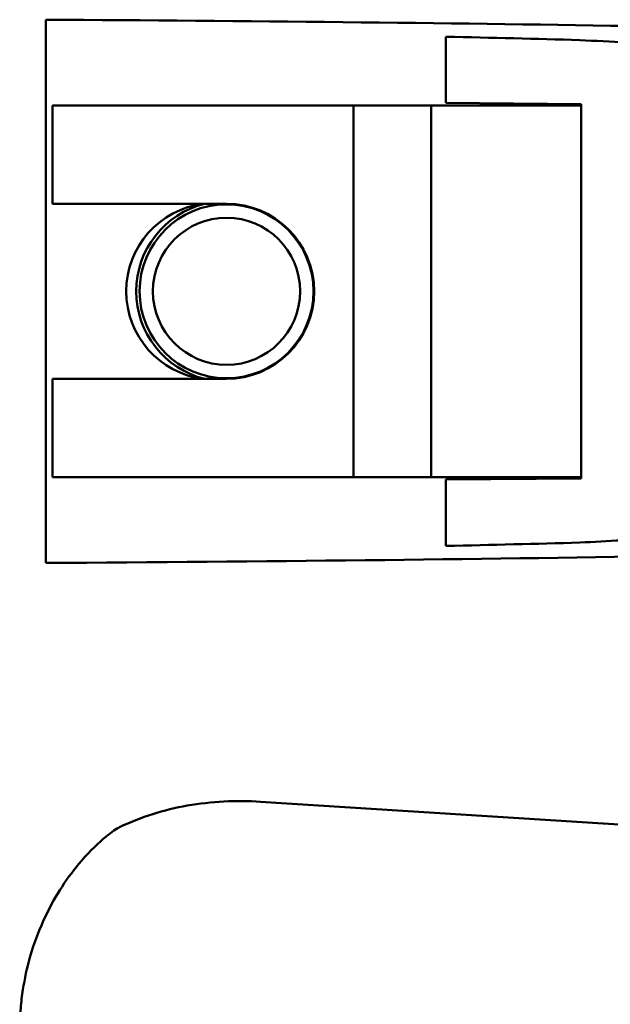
# Model space of a CAD drawing. Header units: millimetres. Extents: x 0 to 6049, y -120 to 1682.
# Tile 154 of 256: x 1148 to 1192, y 1365 to 1439. Entities that reach past the tile are written whole.
import ezdxf

# ---------------------------------------------------------------- set-up
doc = ezdxf.new("R2010")
doc.units = ezdxf.units.MM
doc.header["$LTSCALE"] = 2
doc.layers.add('Sichtbar (ISO)', color=7, linetype='Continuous', lineweight=50)

msp = doc.modelspace()

# ---------------------------------------------------------------- linework, layer by layer
at = {"layer": 'Sichtbar (ISO)'}
for p, q in [((1149.464, 1398.173), (1149.464, 1438.808)), ((1179.364, 1437.535), (1179.364, 1432.578)), ((1179.364, 1432.578), (1189.464, 1432.49)), ((1181.964, 1432.391), (1181.964, 1432.555)), ((1183.464, 1432.391), (1183.464, 1432.542)), ((1189.364, 1432.491), (1188.464, 1432.491)), ((1188.464, 1432.491), (1188.464, 1432.391)), ((1189.464, 1432.391), (1189.464, 1432.49)), ((1150.464, 1432.391), (1149.964, 1432.391)), ((1149.964, 1425.041), (1149.964, 1432.391)), ((1150.464, 1432.391), (1172.464, 1432.391)), ((1172.764, 1432.391), (1172.464, 1432.391)), ((1172.464, 1432.391), (1172.464, 1404.591)), ((1172.764, 1432.391), (1177.964, 1432.391)), ((1178.264, 1432.391), (1177.964, 1432.391)), ((1178.264, 1432.391), (1189.464, 1432.391)), ((1178.264, 1432.391), (1178.264, 1404.591)), ((1189.464, 1404.591), (1189.464, 1432.391)), ((1149.964, 1425.041), (1150.464, 1425.041)), ((1150.464, 1425.041), (1162.964, 1425.041)), ((1149.964, 1404.591), (1149.964, 1411.941)), ((1150.464, 1411.941), (1149.964, 1411.941)), ((1150.464, 1411.941), (1162.964, 1411.941)), ((1149.964, 1404.591), (1150.464, 1404.591)), ((1150.464, 1404.591), (1172.464, 1404.591)), ((1172.464, 1404.591), (1172.764, 1404.591)), ((1172.764, 1404.591), (1177.964, 1404.591)), ((1177.964, 1404.591), (1178.264, 1404.591)), ((1178.264, 1404.591), (1189.464, 1404.591)), ((1179.364, 1404.404), (1189.464, 1404.492)), ((1181.964, 1404.426), (1181.964, 1404.591)), ((1183.464, 1404.439), (1183.464, 1404.591)), ((1188.464, 1404.591), (1188.464, 1404.491)), ((1189.364, 1404.491), (1188.464, 1404.491)), ((1189.464, 1404.492), (1189.464, 1404.591)), ((1179.364, 1404.404), (1179.364, 1399.447)), ((1165.515, 1380.308), (1199.333, 1378.173))]:
    msp.add_line(p, q, dxfattribs=at)
for radius in [6.5, 5.5]:
    msp.add_circle((1162.964, 1418.491), radius, dxfattribs=at)
for centre, radius, start, end in [((1162.064, 1418.491), 6.6, 97.05708, 262.94292), ((1162.964, 1418.491), 6.75, 103.98231, 256.01769), ((1162.964, 1418.491), 6.55, 270, 90)]:
    msp.add_arc(centre, radius, start, end, dxfattribs=at)
for centre, major_axis, ratio, start_param, end_param in [((1121.068, 1432.891), (171.818, 0), 0.034921, 1.139069, 1.40477), ((1138.137, 1432.491), (-105.957, 0), 0.051676, 4.207778, 4.312747), ((1138.137, 1404.491), (105.957, 0), 0.051676, 5.112031, 5.217), ((1098.921, 1404.491), (-129.547, 0), 0.051676, 2.343595, 2.411754), ((1121.068, 1404.091), (171.818, 0), 0.034921, 4.878416, 5.164479)]:
    msp.add_ellipse(centre, major_axis=major_axis, ratio=ratio, start_param=start_param, end_param=end_param, dxfattribs=at)
for points in [[(1192.864, 1437.101), (1191.697, 1437.164), (1190.53, 1437.225), (1189.364, 1437.284)], [(1154.973, 1378.404), (1154.972, 1378.403), (1154.971, 1378.402), (1154.97, 1378.402)]]:
    msp.add_open_spline(points, degree=3, dxfattribs=at)
for points, knots in [([(1165.515, 1380.308), (1163.685, 1380.424), (1161.837, 1380.338), (1158.284, 1379.712), (1156.567, 1379.183), (1154.973, 1378.404)], [-1.081201, -1.081201, -1.081201, -1.081201, -0.532497, -0.532497, 0, 0, 0, 0]), ([(1154.97, 1378.402), (1154.763, 1378.305), (1154.396, 1378.06), (1153.427, 1377.266), (1152.793, 1376.671), (1151.071, 1374.677), (1150.182, 1373.3), (1148.986, 1370.816), (1148.585, 1369.755), (1148.052, 1367.88), (1147.876, 1367.078), (1147.676, 1365.809), (1147.619, 1365.343), (1147.538, 1364.409), (1147.514, 1363.942), (1147.507, 1363.474)], [-1.917688, -1.917688, -1.917688, -1.917688, -1.656722, -1.656722, -1.350398, -1.350398, -0.864546, -0.864546, -0.525721, -0.525721, -0.281194, -0.281194, -0.140372, -0.140372, -0.000042, -0.000042, -0.000042, -0.000042])]:
    msp.add_open_spline(points, degree=3, knots=knots, dxfattribs=at)

doc.saveas('drawing.dxf')
